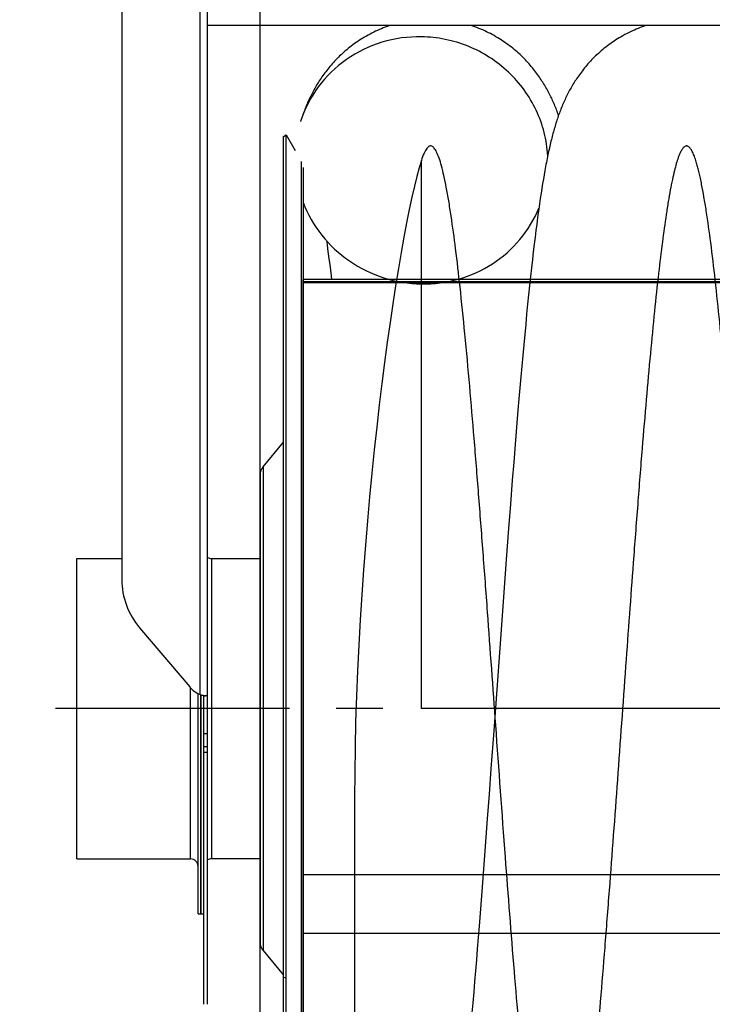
# Model space of a CAD drawing. Extents: x 0 to 594, y 0 to 420.
# Tile 21 of 33: x 229 to 266, y 297 to 349. Entities that reach past the tile are written whole.
import ezdxf

# ---------------------------------------------------------------- set-up
doc = ezdxf.new("R2010")
doc.units = 0
doc.header["$LTSCALE"] = 32.67
doc.linetypes.add('CENTER', pattern=[0.6, 0.375, -0.075, 0.075, -0.075])
for name, color, linetype in [('110528_DXF_CONTINUOUS_LINE', 7, 'CONTINUOUS'), ('110528_DXF_DIMENSION', 7, 'CONTINUOUS'), ('110534_DXF_CONTINUOUS_LINE', 7, 'CONTINUOUS'), ('110653_DXF_CONTINUOUS_LINE', 7, 'CONTINUOUS'), ('110803_DXF_CONTINUOUS_LINE', 7, 'CONTINUOUS'), ('112850_DXF_CONTINUOUS_LINE', 7, 'CONTINUOUS'), ('ASE_125_125-15_DXF_AXIS', 7, 'CONTINUOUS'), ('HOSE_125_125DXF_CONTINUOUS', 7, 'CONTINUOUS')]:
    doc.layers.add(name, color=color, linetype=linetype)

msp = doc.modelspace()

# ---------------------------------------------------------------- linework, layer by layer
at = {"layer": '110528_DXF_CONTINUOUS_LINE', "color": 7, "linetype": 'CONTINUOUS'}
for p, q in [((243.26001, 342.53124), (243.38992, 342.60624)), ((243.38992, 282.45624), (243.38992, 342.60624)), ((243.38992, 342.60624), (243.85721, 341.79688)), ((244.27604, 340.89708), (244.27604, 284.1654))]:
    msp.add_line(p, q, dxfattribs=at)
at = {"layer": '110528_DXF_CONTINUOUS_LINE', "color": 3, "linetype": 'CONTINUOUS'}
for p, q in [((243.26001, 282.53124), (243.26001, 342.53124)), ((242.18036, 325.21247), (243.26001, 326.49915)), ((242.02829, 324.79466), (242.02829, 300.26782)), ((242.18036, 299.85001), (243.26001, 298.56333))]:
    msp.add_line(p, q, dxfattribs=at)
at = {"layer": '110528_DXF_CONTINUOUS_LINE', "color": 9, "linetype": 'CONTINUOUS'}
for p, q in [((244.18896, 283.84022), (244.18896, 341.22227)), ((242.18036, 325.21247), (242.18036, 299.85001)), ((243.26001, 298.44709), (243.38992, 298.41188))]:
    msp.add_line(p, q, dxfattribs=at)
at = {"layer": '110528_DXF_CONTINUOUS_LINE', "color": 3, "linetype": 'CONTINUOUS'}
for centre, start, end in [((242.67829, 324.79466), 140, 180), ((242.67829, 300.26782), 180, 220)]:
    msp.add_arc(centre, 0.65, start, end, dxfattribs=at)
at = {"layer": '110528_DXF_DIMENSION', "color": 2, "linetype": 'CONTINUOUS'}
msp.add_line((242.02829, 271.28182), (242.02829, 353.78067), dxfattribs=at)
at = {"layer": '110534_DXF_CONTINUOUS_LINE', "color": 3, "linetype": 'CONTINUOUS'}
for p, q in [((234.77829, 361.08625), (234.77829, 319.30623)), ((239.27829, 313.20811), (239.27829, 361.13124)), ((235.71411, 316.76372), (238.34247, 313.66626)), ((238.34247, 313.66626), (238.34338, 313.66518)), ((239.27829, 297.03125), (239.27829, 313.20811))]:
    msp.add_line(p, q, dxfattribs=at)
at = {"layer": '110534_DXF_CONTINUOUS_LINE', "color": 9, "linetype": 'CONTINUOUS'}
for p, q in [((238.87829, 313.26536), (238.87829, 360.69071)), ((239.27829, 311.21305), (239.07829, 311.21305)), ((239.27829, 310.53124), (239.07829, 310.53124)), ((239.27829, 310.22419), (239.07829, 310.22419))]:
    msp.add_line(p, q, dxfattribs=at)
at = {"layer": '110534_DXF_CONTINUOUS_LINE', "color": 7, "linetype": 'CONTINUOUS'}
for p, q in [((239.07829, 297.03125), (239.07829, 313.20811)), ((239.07829, 313.20811), (239.12231, 313.2081)), ((239.12231, 313.2081), (239.13763, 313.20798)), ((239.13763, 313.20798), (239.15108, 313.20776)), ((239.15108, 313.20776), (239.16252, 313.20749))]:
    msp.add_line(p, q, dxfattribs=at)
msp.add_lwpolyline([(239.16252, 313.20749), (239.17186, 313.2072), (239.1735, 313.20714)], dxfattribs=at)
at = {"layer": '110534_DXF_CONTINUOUS_LINE', "color": 3, "linetype": 'CONTINUOUS'}
for centre, radius, start, end in [((238.70727, 319.30889), 3.92898, 180.038807, 220.375504), ((239.48649, 314.63677), 1.50022, 220.363235, 246.083657), ((239.32463, 314.79317), 1.59167, 253.714554, 255.819231), ((239.35148, 314.89724), 1.69915, 255.801126, 256.490631), ((239.37024, 314.97706), 1.78114, 256.50385, 260.049418), ((239.36443, 314.94442), 1.74799, 260.052033, 260.609183), ((239.35888, 314.91082), 1.71393, 260.608772, 261.160232), ((239.34552, 314.82358), 1.62567, 261.153328, 262.258277), ((239.31615, 314.60337), 1.40352, 262.235203, 263.962717)]:
    msp.add_arc(centre, radius, start, end, dxfattribs=at)
at = {"layer": '110534_DXF_CONTINUOUS_LINE', "color": 7, "linetype": 'CONTINUOUS'}
msp.add_open_spline([(239.07829, 313.20811), (239.07829, 313.2098), (239.06919, 313.21062), (239.05912, 313.21638), (239.03699, 313.22274), (239.02144, 313.22881), (239.01236, 313.23224)], degree=3, knots=[0, 0, 0, 0, 0.07190837, 0.2706216, 0.58538529, 1, 1, 1, 1], dxfattribs=at)
at = {"layer": '110534_DXF_CONTINUOUS_LINE', "color": 3, "linetype": 'CONTINUOUS'}
msp.add_open_spline([(239.27829, 313.20811), (239.27829, 313.2054), (239.26434, 313.20332), (239.24668, 313.20237), (239.21035, 313.20367), (239.184, 313.20601), (239.16853, 313.20764)], degree=3, knots=[0, 0, 0, 0, 0.07345742, 0.26683287, 0.57926332, 1, 1, 1, 1], dxfattribs=at)
at = {"layer": '110653_DXF_CONTINUOUS_LINE', "color": 9, "linetype": 'CONTINUOUS'}
for p, q in [((244.27604, 300.75305), (244.27604, 335.03124)), ((344.07604, 335.03124), (244.27604, 335.03124)), ((244.27604, 334.92517), (344.07604, 334.92517)), ((244.27604, 300.75305), (344.07604, 300.75305))]:
    msp.add_line(p, q, dxfattribs=at)
at = {"layer": '110653_DXF_CONTINUOUS_LINE', "color": 3, "linetype": 'CONTINUOUS'}
for p, q in [((248.80494, 335.03124), (244.27604, 335.03124)), ((256.18154, 335.03124), (252.36028, 335.03124)), ((244.27604, 300.75305), (253.472, 300.75305))]:
    msp.add_line(p, q, dxfattribs=at)
at = {"layer": '110803_DXF_CONTINUOUS_LINE', "color": 7, "linetype": 'CONTINUOUS'}
msp.add_line((371.47829, 348.35102), (239.27829, 348.35102), dxfattribs=at)
at = {"layer": '112850_DXF_CONTINUOUS_LINE', "color": 7, "linetype": 'CONTINUOUS'}
for p, q in [((232.42829, 304.65624), (232.42829, 320.40624)), ((232.42829, 320.40624), (234.77829, 320.40624)), ((239.47829, 320.40624), (242.02829, 320.40624)), ((238.77829, 301.78125), (238.77829, 313.31425)), ((238.92829, 313.25167), (238.92829, 301.78127)), ((238.92829, 301.78127), (238.92829, 313.25167)), ((232.42829, 304.65624), (238.37829, 304.65624)), ((242.02829, 304.65624), (239.47829, 304.65624)), ((238.77829, 301.78124), (238.92829, 301.78124)), ((238.92829, 301.78124), (239.07829, 301.78124))]:
    msp.add_line(p, q, dxfattribs=at)
at = {"layer": '112850_DXF_CONTINUOUS_LINE', "color": 9, "linetype": 'CONTINUOUS'}
for p, q in [((239.47829, 320.40624), (239.47829, 304.65624)), ((238.37829, 304.65624), (238.37829, 313.62567))]:
    msp.add_line(p, q, dxfattribs=at)
at = {"layer": '112850_DXF_CONTINUOUS_LINE', "color": 7, "linetype": 'CONTINUOUS'}
for centre, start, end in [((239.47829, 320.80624), 240, 270), ((238.37829, 304.25624), 0, 90), ((239.47829, 304.25624), 90, 120)]:
    msp.add_arc(centre, 0.4, start, end, dxfattribs=at)
at = {"layer": 'ASE_125_125-15_DXF_AXIS', "color": 7, "linetype": 'CENTER'}
msp.add_line((380.77829, 312.53124), (229.42829, 312.53124), dxfattribs=at)
at = {"layer": 'HOSE_125_125DXF_CONTINUOUS', "color": 9, "linetype": 'CONTINUOUS'}
for p, q in [((250.47604, 312.53124), (250.47604, 341.27399)), ((244.27604, 290.16624), (244.27604, 335.03124)), ((344.07604, 335.03124), (244.27604, 335.03124)), ((244.27604, 334.92517), (344.07604, 334.92517)), ((366.27604, 334.89624), (244.27604, 334.89624)), ((244.27604, 334.86297), (366.27604, 334.86297)), ((353.07604, 312.53124), (250.47604, 312.53124)), ((244.27604, 303.83762), (366.27604, 303.83762)), ((244.27604, 300.75305), (344.07604, 300.75305))]:
    msp.add_line(p, q, dxfattribs=at)
at = {"layer": 'HOSE_125_125DXF_CONTINUOUS', "color": 7, "linetype": 'CONTINUOUS'}
for p, q in [((256.86996, 340.29219), (256.83039, 340.05394)), ((256.90942, 340.52201), (256.86996, 340.29219)), ((256.79062, 339.80667), (256.75058, 339.54962)), ((256.83039, 340.05394), (256.79062, 339.80667)), ((256.7102, 339.28224), (256.66947, 339.00413)), ((256.75058, 339.54962), (256.7102, 339.28224)), ((256.62828, 338.71446), (256.58661, 338.41261)), ((256.66947, 339.00413), (256.62828, 338.71446)), ((256.47981, 337.59918), (256.43569, 337.24661)), ((256.52306, 337.93543), (256.47981, 337.59918)), ((245.50584, 337.06466), (245.53383, 336.8674)), ((256.43569, 337.24661), (256.39061, 336.87644)), ((245.53383, 336.8674), (245.56691, 336.62775)), ((245.56691, 336.62775), (245.60101, 336.3739)), ((256.39061, 336.87644), (256.34444, 336.48697)), ((245.60101, 336.3739), (245.63606, 336.10585)), ((245.63606, 336.10585), (245.67202, 335.8235)), ((256.29704, 336.07652), (256.24846, 335.64461)), ((256.34444, 336.48697), (256.29704, 336.07652)), ((245.67202, 335.8235), (245.70888, 335.52637)), ((245.70888, 335.52637), (245.74674, 335.21338)), ((256.24846, 335.64461), (256.19886, 335.19229)), ((245.74674, 335.21338), (245.76833, 335.03124)), ((256.19886, 335.19229), (256.14852, 334.7215)), ((256.14852, 334.7215), (256.0976, 334.23351)), ((256.0976, 334.23351), (256.04635, 333.73072)), ((256.04635, 333.73072), (255.99495, 333.215)), ((255.99495, 333.215), (255.94351, 332.68752)), ((255.94351, 332.68752), (255.89214, 332.14967)), ((255.89214, 332.14967), (255.84094, 331.60295)), ((255.84094, 331.60295), (255.78998, 331.04843)), ((255.78998, 331.04843), (255.73935, 330.48774)), ((255.73935, 330.48774), (255.68903, 329.92072)), ((255.68903, 329.92072), (255.63895, 329.34743)), ((255.63895, 329.34743), (255.58906, 328.76748)), ((255.58906, 328.76748), (255.53928, 328.18045)), ((255.53928, 328.18045), (255.46476, 327.28659)), ((255.46476, 327.28659), (255.39037, 326.37726)), ((255.39037, 326.37726), (255.31612, 325.45381)), ((255.31612, 325.45381), (255.24205, 324.51763)), ((255.24205, 324.51763), (255.14357, 323.25185)), ((255.14357, 323.25185), (255.04538, 321.9684)), ((255.04538, 321.9684), (254.92303, 320.34326)), ((254.92303, 320.34326), (254.77672, 318.36878)), ((254.77672, 318.36878), (254.58234, 315.70838)), ((254.58234, 315.70838), (254.26764, 311.36401)), ((254.26764, 311.36401), (254.1229, 309.37194)), ((254.1229, 309.37194), (254.02667, 308.05644)), ((254.02667, 308.05644), (253.93069, 306.75437)), ((253.93069, 306.75437), (253.85885, 305.78799)), ((253.85885, 305.78799), (253.78712, 304.8312)), ((253.78712, 304.8312), (253.71548, 303.88486)), ((253.71548, 303.88486), (253.64393, 302.95012)), ((253.64393, 302.95012), (253.5725, 302.02853)), ((253.5725, 302.02853), (253.50125, 301.12156)), ((253.50125, 301.12156), (253.45388, 300.52576)), ((253.45388, 300.52576), (253.40659, 299.93738)), ((253.40659, 299.93738), (253.3594, 299.35667)), ((253.3594, 299.35667), (253.31232, 298.78389)), ((253.31232, 298.78389), (253.26533, 298.21933)), ((253.26533, 298.21933), (253.21843, 297.66322)), ((253.21843, 297.66322), (253.17164, 297.11589)), ((253.17164, 297.11589), (253.12497, 296.57776))]:
    msp.add_line(p, q, dxfattribs=at)
at = {"layer": 'HOSE_125_125DXF_CONTINUOUS', "color": 4, "linetype": 'CONTINUOUS'}
msp.add_line((246.97604, 307.83298), (246.97604, 60.9178), dxfattribs=at)
at = {"layer": 'HOSE_125_125DXF_CONTINUOUS', "color": 7, "linetype": 'CONTINUOUS'}
for points in [[(248.8666, 348.35102), (248.79263, 348.32685), (248.68823, 348.29087), (248.58456, 348.25325), (248.48162, 348.214), (248.37951, 348.17318), (248.27823, 348.1308), (248.17782, 348.08687), (248.07834, 348.04145), (247.97981, 347.99454), (247.88225, 347.94619), (247.78574, 347.89644), (247.6903, 347.84531), (247.59595, 347.79284), (247.50277, 347.7391), (247.41079, 347.68412), (247.32, 347.62794), (247.23052, 347.57062), (247.14234, 347.51221), (247.05546, 347.45275), (246.96997, 347.39231), (246.88588, 347.33095), (246.80319, 347.26868), (246.72197, 347.20562), (246.64221, 347.14179), (246.56392, 347.07724), (246.48717, 347.01207), (246.41195, 346.94633), (246.33824, 346.88004), (246.26613, 346.81334), (246.19562, 346.74627), (246.12667, 346.67887), (246.05928, 346.61119), (245.99347, 346.54329), (245.92919, 346.4752), (245.86637, 346.40688), (245.80498, 346.33836), (245.745, 346.26968), (245.68637, 346.20081), (245.62903, 346.13174), (245.573, 346.06252), (245.51833, 345.99328), (245.46498, 345.92401), (245.41293, 345.85475), (245.3623, 345.78572), (245.31308, 345.71697), (245.26522, 345.6485), (245.21875, 345.58044), (245.17372, 345.51291), (245.13003, 345.44586), (245.08751, 345.3791), (245.04617, 345.31269), (245.00596, 345.24662), (244.96667, 345.18062), (244.9283, 345.1147), (244.89083, 345.04887), (244.85407, 344.98284), (244.818, 344.91661), (244.78262, 344.85017), (244.74779, 344.78329), (244.71346, 344.71588), (244.67966, 344.648), (244.64641, 344.57968), (244.61366, 344.51087), (244.58144, 344.44159), (244.5498, 344.37199), (244.51874, 344.30208), (244.48823, 344.23181), (244.45833, 344.16133), (244.42901, 344.09064), (244.40025, 344.0197), (244.37209, 343.94861), (244.3445, 343.87736), (244.31746, 343.80594), (244.29097, 343.73437), (244.26502, 343.66266), (244.23958, 343.59077), (244.21464, 343.51873), (244.19019, 343.44654), (244.16621, 343.37415), (244.14502, 343.30884)], [(257.66662, 343.63386), (257.64219, 343.70203), (257.61591, 343.77374), (257.58918, 343.84507), (257.56197, 343.91603), (257.53428, 343.98665), (257.50606, 344.05701), (257.4773, 344.12712), (257.44797, 344.19699), (257.41805, 344.2667), (257.3875, 344.33625), (257.35631, 344.40567), (257.32446, 344.47496), (257.29193, 344.54413), (257.25869, 344.6132), (257.22474, 344.68217), (257.19004, 344.75106), (257.15458, 344.81986), (257.11835, 344.88855), (257.08135, 344.9571), (257.04356, 345.02555), (257.00493, 345.0939), (256.96549, 345.16212), (256.92518, 345.23024), (256.88393, 345.29836), (256.84172, 345.36647), (256.79852, 345.43457), (256.75422, 345.5028), (256.7088, 345.57114), (256.66223, 345.63957), (256.61437, 345.70825), (256.56516, 345.77718), (256.5146, 345.84632), (256.4626, 345.91572), (256.40908, 345.9854), (256.35406, 346.05529), (256.29753, 346.12529), (256.23947, 346.19539), (256.17985, 346.26554), (256.11871, 346.33564), (256.05602, 346.40565), (255.99176, 346.47555), (255.92598, 346.54521), (255.85866, 346.61459), (255.78977, 346.68367), (255.71935, 346.75236), (255.6474, 346.82061), (255.57388, 346.88839), (255.4988, 346.95566), (255.42213, 347.02239), (255.34386, 347.08852), (255.26404, 347.15398), (255.18264, 347.21874), (255.09966, 347.28275), (255.0152, 347.34588), (254.92927, 347.40811), (254.84185, 347.46938), (254.75305, 347.5296), (254.66289, 347.58871), (254.57136, 347.6467), (254.47855, 347.70347), (254.38447, 347.759), (254.28914, 347.81324), (254.19265, 347.86612), (254.09501, 347.9176), (253.99625, 347.96767), (253.89644, 348.01626), (253.79561, 348.06334), (253.69377, 348.10889), (253.591, 348.15286), (253.48734, 348.19522), (253.38279, 348.23596), (253.27745, 348.27503), (253.17134, 348.3124), (253.06447, 348.34808), (253.05516, 348.35102)], [(262.27845, 348.35102), (262.26783, 348.34767), (262.16081, 348.31193), (262.05454, 348.27447), (261.94903, 348.23532), (261.84432, 348.1945), (261.74047, 348.15203), (261.63753, 348.10796), (261.5355, 348.06229), (261.43446, 348.01507), (261.33443, 347.96633), (261.23544, 347.9161), (261.13758, 347.86444), (261.04085, 347.81137), (260.94527, 347.75693), (260.85096, 347.7012), (260.75791, 347.64421), (260.66615, 347.58599), (260.57576, 347.52663), (260.48675, 347.46618), (260.39913, 347.40467), (260.31299, 347.34219), (260.22834, 347.2788), (260.14517, 347.21452), (260.06356, 347.14948), (259.98353, 347.08371), (259.90504, 347.01725), (259.82818, 346.95021), (259.75294, 346.88264), (259.6793, 346.81458), (259.6073, 346.74612), (259.53695, 346.67734), (259.46822, 346.60825), (259.40105, 346.53886), (259.33545, 346.46923), (259.27137, 346.39938), (259.20875, 346.32927), (259.14751, 346.2589), (259.08769, 346.18833), (259.02929, 346.11764), (258.97226, 346.04682), (258.91662, 345.97593), (258.86247, 345.90518), (258.8098, 345.83461), (258.75855, 345.76424), (258.70878, 345.69417), (258.66046, 345.62449), (258.61354, 345.55517), (258.56797, 345.48623), (258.52374, 345.41773), (258.4808, 345.34964), (258.43905, 345.28187), (258.39849, 345.21452), (258.35905, 345.14753), (258.32049, 345.08053), (258.28279, 345.01351), (258.24592, 344.94649), (258.2097, 344.87913), (258.17406, 344.81135), (258.13904, 344.74321), (258.10459, 344.67463), (258.07066, 344.60554), (258.03728, 344.53596), (258.00446, 344.46596), (257.97217, 344.39547), (257.94041, 344.32451), (257.90923, 344.25322), (257.87862, 344.18156), (257.84856, 344.10953), (257.81911, 344.03729), (257.79026, 343.96485), (257.76197, 343.89216), (257.73429, 343.81935), (257.70719, 343.74645), (257.68066, 343.67339), (257.65466, 343.60016), (257.62918, 343.52676), (257.60419, 343.45315), (257.57965, 343.3792), (257.55553, 343.30489), (257.53181, 343.2302), (257.50845, 343.155), (257.48543, 343.07927), (257.46273, 343.00296), (257.44031, 342.92596), (257.41815, 342.84821), (257.39624, 342.76969), (257.37454, 342.69027), (257.35304, 342.60988), (257.33171, 342.5285), (257.31056, 342.44609), (257.28956, 342.36256), (257.26871, 342.27792), (257.24802, 342.19219), (257.22748, 342.10539), (257.20708, 342.01743), (257.1868, 341.92824), (257.16664, 341.8378), (257.14657, 341.74607), (257.12658, 341.65293), (257.10666, 341.55834), (257.08681, 341.46228), (257.06701, 341.36467), (257.04725, 341.26548), (257.02753, 341.16467), (257.00784, 341.06213), (256.98816, 340.95786), (256.96848, 340.85178), (256.94881, 340.74381), (256.90942, 340.52201)], [(256.58661, 338.41261), (256.56558, 338.25694), (256.52306, 337.93543)]]:
    msp.add_lwpolyline(points, dxfattribs=at)
for points, knots in [([(250.47604, 347.75328), (249.78022, 347.76462), (248.381, 347.57127), (246.48826, 346.65232), (244.98921, 345.19658), (244.35326, 343.95673), (244.14502, 343.30884)], [0, 0, 0, 0, 0.25298641, 0.50386682, 0.75260334, 1, 1, 1, 1]), ([(257.09885, 341.51918), (257.076, 341.92849), (256.95006, 342.74681), (256.52965, 343.91683), (255.89258, 344.99222), (255.06189, 345.93403), (254.06745, 346.70893), (252.94467, 347.28938), (251.73415, 347.65478), (250.89499, 347.74646), (250.47604, 347.75328)], [0, 0, 0, 0, 0.12317982, 0.24695854, 0.37140484, 0.49649224, 0.62210433, 0.74805202, 0.87410018, 1, 1, 1, 1]), ([(244.276, 339.07326), (244.51323, 338.45958), (245.1826, 337.29322), (246.65684, 335.91878), (248.4727, 335.02592), (249.80987, 334.80554), (250.47604, 334.79469)], [0, 0, 0, 0, 0.24794149, 0.49784195, 0.74892271, 1, 1, 1, 1]), ([(250.47604, 334.79469), (251.13019, 334.78403), (252.44472, 334.95339), (254.24554, 335.76484), (255.71758, 337.06167), (256.39341, 338.18121), (256.63676, 338.77327)], [0, 0, 0, 0, 0.2528546, 0.50375686, 0.7526022, 1, 1, 1, 1])]:
    msp.add_open_spline(points, degree=3, knots=knots, dxfattribs=at)
at = {"layer": 'HOSE_125_125DXF_CONTINUOUS', "color": 9, "linetype": 'CONTINUOUS'}
msp.add_open_spline([(353.07604, 290.26389), (353.02974, 289.84422), (352.93782, 289.0407), (352.79082, 287.86458), (352.64034, 286.78115), (352.48559, 285.80258), (352.35175, 285.07689), (352.24286, 284.57004), (352.16325, 284.23768), (352.08175, 283.93806), (351.99789, 283.67384), (351.91425, 283.45478), (351.83246, 283.28383), (351.7523, 283.1587), (351.67444, 283.07526), (351.60273, 283.03613), (351.54706, 283.02953), (351.48854, 283.0379), (351.41133, 283.08444), (351.3276, 283.18253), (351.24412, 283.32402), (351.16076, 283.51034), (351.07706, 283.7418), (350.99314, 284.01838), (350.90901, 284.33976), (350.7843, 284.88157), (350.62892, 285.69777), (350.45903, 286.7681), (350.29665, 287.94255), (350.13625, 289.23689), (349.97157, 290.70354), (349.80296, 292.34095), (349.63423, 294.10578), (349.39256, 296.79862), (349.09869, 300.37182), (348.74587, 304.98133), (348.39251, 309.80651), (348.02044, 314.9671), (347.66551, 319.82321), (347.37003, 323.69052), (347.15031, 326.42664), (346.98137, 328.44338), (346.81249, 330.3597), (346.63952, 332.20827), (346.46222, 333.96963), (346.28397, 335.58803), (346.11033, 337.0086), (345.96399, 338.07444), (345.84278, 338.8627), (345.7513, 339.40917), (345.6599, 339.9059), (345.56862, 340.35198), (345.47746, 340.74657), (345.38649, 341.08906), (345.2958, 341.37892), (345.20366, 341.62059), (345.10996, 341.81093), (345.02296, 341.93415), (344.95055, 341.99647), (344.8996, 342.02362), (344.84747, 342.03402), (344.79804, 342.02704), (344.75251, 342.00667), (344.69139, 341.96225), (344.61697, 341.87331), (344.53377, 341.72952), (344.44725, 341.53376), (344.3585, 341.28293), (344.26769, 340.97448), (344.17664, 340.61361), (344.0479, 340.03069), (343.89073, 339.17505), (343.70348, 337.96019), (343.51117, 336.50612), (343.32006, 334.86452), (343.13336, 333.08844), (342.94511, 331.14297), (342.75186, 328.99423), (342.48147, 325.79461), (342.13707, 321.39068), (341.76449, 316.32848), (341.40834, 311.39713), (341.08199, 306.90137), (340.73871, 302.31488), (340.44546, 298.62007), (340.20482, 295.80439), (340.03174, 293.8868), (339.8543, 292.04743), (339.67192, 290.30611), (339.48978, 288.72934), (339.30409, 287.29777), (339.11452, 286.03321), (338.9481, 285.10909), (338.81719, 284.50815), (338.73299, 284.16561), (338.64898, 283.86766), (338.56343, 283.60949), (338.47613, 283.39365), (338.38623, 283.22323), (338.30583, 283.11682), (338.23935, 283.06271), (338.19242, 283.03873), (338.14463, 283.02901), (338.07803, 283.03622), (338.01425, 283.07576), (337.95721, 283.13387), (337.89158, 283.21998), (337.80871, 283.3703), (337.71295, 283.60187), (337.61503, 283.89953), (337.5167, 284.2589), (337.42113, 284.66655), (337.32776, 285.11863), (337.23638, 285.61129), (337.1449, 286.15378), (337.01199, 287.01262), (336.84457, 288.24292), (336.64766, 289.89463), (336.45042, 291.74298), (336.24666, 293.83532), (336.03751, 296.16173), (335.83968, 298.51369), (335.65644, 300.79786), (335.41824, 303.87083), (335.11714, 307.92726), (334.74492, 313.07695), (334.37317, 318.20795), (334.05185, 322.4891), (333.79419, 325.74778), (333.59621, 328.13811), (333.39835, 330.39281), (333.1959, 332.54312), (332.98858, 334.55936), (332.78417, 336.33737), (332.61524, 337.62866), (332.48873, 338.49299), (332.395, 339.08432), (332.29891, 339.63752), (332.20005, 340.14856), (332.10136, 340.5997), (332.00291, 340.99001), (331.90476, 341.3187), (331.80704, 341.58558), (331.70986, 341.79038), (331.62219, 341.92134), (331.5474, 341.99079), (331.49215, 342.02248), (331.43526, 342.03445), (331.37821, 342.02528), (331.32276, 341.99614), (331.26857, 341.94855), (331.21488, 341.88279), (331.14158, 341.76754), (331.05475, 341.58336), (330.95701, 341.3161), (330.85887, 340.9868), (330.75704, 340.58268), (330.65247, 340.10067), (330.50151, 339.3069), (330.31723, 338.14551), (330.10505, 336.55781), (329.88506, 334.66468), (329.65912, 332.47354), (329.45601, 330.29955), (329.2768, 328.25131), (329.11616, 326.32869), (328.95123, 324.27312), (328.72297, 321.32893), (328.43087, 317.40306), (328.08688, 312.64867), (327.73359, 307.76609), (327.38133, 303.02258), (327.06931, 299.05455), (326.81019, 295.99396), (326.62115, 293.89674), (326.44163, 292.04201), (326.26901, 290.38934), (326.0922, 288.84616), (325.91051, 287.43147), (325.72928, 286.20249), (325.5702, 285.28812), (325.4372, 284.6462), (325.33862, 284.23012), (325.24032, 283.87527), (325.14429, 283.58766), (325.0507, 283.36437), (324.96086, 283.20186), (324.88013, 283.10218), (324.81344, 283.05397), (324.76507, 283.03373), (324.71418, 283.02881), (324.66218, 283.04148), (324.61139, 283.07073), (324.53909, 283.136), (324.45222, 283.26261), (324.35505, 283.46397), (324.25739, 283.72748), (324.15928, 284.05277), (324.06082, 284.43966), (323.95885, 284.90235), (323.85416, 285.44353), (323.74703, 286.06536), (323.63977, 286.75461), (323.50889, 287.67507), (323.35813, 288.85476), (323.18441, 290.3654), (323.00607, 292.0701), (322.82344, 293.96495), (322.64069, 295.9973), (322.45235, 298.21654), (322.25902, 300.61133), (322.00188, 303.9296), (321.68119, 308.25676), (321.29944, 313.54647), (320.89794, 319.07438), (320.56062, 323.52904), (320.28912, 326.88682), (320.10161, 329.09753), (319.90936, 331.23217), (319.7118, 333.26592), (319.5145, 335.11953), (319.31321, 336.81391), (319.13603, 338.11554), (318.9864, 339.06757), (318.8816, 339.66879), (318.77953, 340.19107), (318.68085, 340.63682), (318.5824, 341.02165), (318.48236, 341.35148), (318.38038, 341.6222), (318.2874, 341.80815), (318.20968, 341.91715), (318.14377, 341.98734), (318.06688, 342.03302), (317.98766, 342.03132), (317.93157, 342.00936), (317.87702, 341.96853), (317.82322, 341.90953), (317.76965, 341.83231), (317.69294, 341.69518), (317.59599, 341.46544), (317.48373, 341.1204), (317.3688, 340.68436), (317.25337, 340.16456), (317.15006, 339.62701), (317.05648, 339.08621), (316.97196, 338.55605), (316.88739, 337.98481), (316.76564, 337.1047), (316.61155, 335.87093), (316.42929, 334.24274), (316.24684, 332.45379), (316.05856, 330.45781), (315.8653, 328.2628), (315.67274, 325.94468), (315.48501, 323.58023), (315.22728, 320.21954), (314.90207, 315.79713), (314.56982, 311.1864), (314.29415, 307.40124), (314.08977, 304.64402), (313.89572, 302.09458), (313.70796, 299.70639), (313.51536, 297.35911), (313.31749, 295.0777), (313.11976, 292.94797), (312.91764, 290.94203), (312.71077, 289.08901), (312.52957, 287.66257), (312.38568, 286.66468), (312.28659, 286.03343), (312.18761, 285.45974), (312.08648, 284.93304), (311.98298, 284.45801), (311.87654, 284.03921), (311.7705, 283.69266), (311.67777, 283.45085), (311.60145, 283.29585), (311.54792, 283.20567), (311.49432, 283.1338), (311.44036, 283.08014), (311.38544, 283.04472), (311.32883, 283.02863), (311.2716, 283.03361), (311.21388, 283.0599), (311.15613, 283.10796), (311.09803, 283.17819), (311.04011, 283.26978), (310.95697, 283.43231), (310.85644, 283.69198), (310.75232, 284.03492), (310.65493, 284.41633), (310.56374, 284.82477), (310.47242, 285.28446), (310.37808, 285.81082), (310.28124, 286.4058), (310.14378, 287.32856), (309.97427, 288.61685), (309.77731, 290.31661), (309.57368, 292.26953), (309.36462, 294.46776), (309.08294, 297.66826), (308.73276, 302.02774), (308.32022, 307.55344), (307.96212, 312.51565), (307.66432, 316.62259), (307.4431, 319.62753), (307.23303, 322.40876), (307.02978, 325.01248), (306.82133, 327.56601), (306.6072, 330.03823), (306.39328, 332.33193), (306.17475, 334.47222), (305.98324, 336.14609), (305.82222, 337.39639), (305.7086, 338.20644), (305.59793, 338.9251), (305.49077, 339.55433), (305.38379, 340.11473), (305.2747, 340.61554), (305.16337, 341.05148), (305.04886, 341.41709), (304.94831, 341.66673), (304.86498, 341.82095), (304.80704, 341.90644), (304.74877, 341.97056), (304.68943, 342.0134), (304.62783, 342.03377), (304.56521, 342.02911), (304.50451, 342.00026), (304.4457, 341.94972), (304.38759, 341.87797), (304.32871, 341.78325), (304.26911, 341.66462), (304.18317, 341.46024), (304.07432, 341.13116), (303.94765, 340.64907), (303.8076, 340.00397), (303.65971, 339.19222), (303.49971, 338.16992), (303.3354, 336.9688), (303.16719, 335.58802), (302.99876, 334.06178), (302.8249, 332.34814), (302.64641, 330.45132), (302.40671, 327.73169), (302.10754, 324.05694), (301.75418, 319.40264), (301.38186, 314.29558), (301.01907, 309.26196), (300.65554, 304.32129), (300.35863, 300.46748), (300.10987, 297.43683), (299.92243, 295.2669), (299.73026, 293.17979), (299.53716, 291.24411), (299.34909, 289.52737), (299.16301, 288.00012), (298.99944, 286.82141), (298.86161, 285.95343), (298.76264, 285.38752), (298.66378, 284.88059), (298.5651, 284.43368), (298.46665, 284.04766), (298.3666, 283.71661), (298.2646, 283.44464), (298.17163, 283.25762), (298.09394, 283.14772), (298.02807, 283.07675), (297.95482, 283.03232), (297.88467, 283.03015), (297.84092, 283.04128), (297.79779, 283.06436), (297.73684, 283.11397), (297.66266, 283.20891), (297.57629, 283.36548), (297.48771, 283.57627), (297.39714, 283.84362), (297.30627, 284.16376), (297.21518, 284.53623), (297.12395, 284.96048), (296.99602, 285.62631), (296.8327, 286.62092), (296.64052, 287.99916), (296.44968, 289.56932), (296.26312, 291.28074), (296.0749, 293.16726), (295.88169, 295.2616), (295.68377, 297.55475), (295.48576, 299.97806), (295.20569, 303.55848), (294.87513, 308.01754), (294.48282, 313.44904), (294.16411, 317.84239), (293.89756, 321.40746), (293.69426, 324.04825), (293.48572, 326.64904), (293.27649, 329.12019), (293.07265, 331.37312), (292.87036, 333.44381), (292.66332, 335.36976), (292.45058, 337.12166), (292.26662, 338.42686), (292.11671, 339.34072), (292.00722, 339.93884), (291.89521, 340.47628), (291.78004, 340.94759), (291.66541, 341.33436), (291.55871, 341.61831), (291.461, 341.81168), (291.38721, 341.9184), (291.32654, 341.97807), (291.28375, 342.00831), (291.24038, 342.0269), (291.19523, 342.03347), (291.14855, 342.02631), (291.10149, 342.00457), (291.05518, 341.96925), (290.98923, 341.89922), (290.90941, 341.77426), (290.81934, 341.58188), (290.72894, 341.33642), (290.63819, 341.03819), (290.54718, 340.68739), (290.45299, 340.27128), (290.35629, 339.78747), (290.21774, 339.01218), (290.05402, 337.94147), (289.86835, 336.53565), (289.6804, 334.93217), (289.48741, 333.10371), (289.28978, 331.05574), (289.092, 328.8468), (288.8881, 326.42554), (288.67881, 323.80735), (288.41135, 320.31975), (288.08587, 315.89769), (287.70417, 310.60206), (287.36955, 306.01415), (287.09182, 302.34451), (286.88253, 299.67932), (286.67862, 297.20258), (286.47583, 294.87413), (286.26802, 292.65258), (286.05449, 290.56844), (285.84147, 288.70813), (285.62466, 287.05677), (285.43264, 285.82457), (285.26862, 284.95809), (285.1597, 284.45898), (285.0586, 284.06248), (284.9678, 283.75812), (284.87735, 283.50647), (284.78557, 283.30435), (284.70267, 283.16977), (284.6308, 283.09269), (284.58053, 283.05507), (284.52917, 283.03344), (284.47681, 283.02902), (284.42483, 283.04228), (284.37408, 283.07214), (284.32416, 283.11773), (284.25268, 283.20611), (284.16651, 283.35975), (284.06903, 283.59323), (283.96759, 283.89954), (283.86339, 284.28215), (283.75674, 284.74399), (283.64982, 285.27648), (283.5459, 285.86051), (283.44449, 286.49127), (283.30709, 287.42388), (283.13103, 288.7745), (282.92245, 290.59959), (282.70886, 292.68715), (282.49499, 294.97701), (282.27431, 297.52109), (282.04781, 300.30064), (281.75783, 304.03931), (281.40555, 308.80883), (280.99321, 314.53288), (280.55997, 320.46717), (280.12765, 326.06623), (279.74703, 330.49848), (279.43933, 333.64018), (279.20883, 335.74748), (278.97901, 337.57722), (278.77841, 338.92522), (278.61207, 339.85519), (278.48932, 340.45207), (278.38078, 340.89873), (278.28875, 341.21566), (278.21839, 341.42881), (278.14262, 341.62394), (278.05929, 341.79404), (277.98564, 341.90541), (277.92508, 341.96901), (277.88143, 342.00279), (277.83587, 342.02499), (277.78803, 342.03357), (277.74012, 342.02725), (277.69299, 342.00652), (277.64663, 341.97217), (277.58063, 341.90349), (277.50076, 341.78006), (277.41075, 341.58948), (277.32034, 341.34587), (277.22959, 341.04949), (277.13552, 340.68872), (277.03892, 340.26093), (276.89971, 339.56049), (276.7359, 338.5773), (276.55063, 337.27031), (276.36282, 335.75969), (276.16993, 334.01986), (275.97243, 332.05516), (275.77473, 329.92081), (275.57085, 327.56621), (275.36158, 325.00555), (275.0937, 321.57078), (274.76768, 317.18567), (274.38589, 311.9), (274.05184, 307.29264), (273.77463, 303.58303), (273.56533, 300.87023), (273.36142, 298.33603), (273.15851, 295.93917), (272.95053, 293.63723), (272.73685, 291.46096), (272.5235, 289.49949), (272.33757, 287.98874), (272.18311, 286.88209), (272.06699, 286.12626), (271.95106, 285.44935), (271.84209, 284.88788), (271.74103, 284.4328), (271.64999, 284.07407), (271.55921, 283.76785), (271.46693, 283.50936), (271.37301, 283.3019), (271.2865, 283.16384), (271.21458, 283.08869), (271.16423, 283.05243), (271.11276, 283.03225), (271.06035, 283.02942), (271.00848, 283.04429), (270.95784, 283.07562), (270.90797, 283.12262), (270.85841, 283.18518), (270.80894, 283.26337), (270.7386, 283.39699), (270.64926, 283.61412), (270.54536, 283.93443), (270.43904, 284.33305), (270.33234, 284.80323), (270.22863, 285.32762), (270.12735, 285.9015), (269.98947, 286.76287), (269.81308, 288.02572), (269.6047, 289.74903), (269.39131, 291.74049), (269.17757, 293.94388), (268.95693, 296.41039), (268.73046, 299.12277), (268.51056, 301.90594), (268.30158, 304.65381), (268.02414, 308.39685), (267.67465, 313.2377), (267.31337, 318.21833), (267.01294, 322.21537), (266.7864, 325.11776), (266.56568, 327.80796), (266.3463, 330.32475), (266.12158, 332.70866), (265.89081, 334.92196), (265.66059, 336.86751), (265.46017, 338.31853), (265.2945, 339.33607), (265.18949, 339.90652), (265.1026, 340.32671), (265.03704, 340.61749), (264.97154, 340.8816), (264.89899, 341.14449), (264.81883, 341.39731), (264.72848, 341.63063), (264.63852, 341.811), (264.55755, 341.92714), (264.48891, 341.99007), (264.43816, 342.02001), (264.3862, 342.0334), (264.33384, 342.02913), (264.28246, 342.00765), (264.23219, 341.97015), (264.18246, 341.91706), (264.11129, 341.81812), (264.0253, 341.65182), (263.92772, 341.40329), (263.82969, 341.09264), (263.72792, 340.70755), (263.62341, 340.2448), (263.51648, 339.70197), (263.40935, 339.08995), (263.26641, 338.18375), (263.0945, 336.93437), (262.89117, 335.24407), (262.68242, 333.29203), (262.46861, 331.08571), (262.25458, 328.69021), (262.03387, 326.05284), (261.80735, 323.1942), (261.58713, 320.29605), (261.37791, 317.46762), (261.10199, 313.67835), (260.75437, 308.85169), (260.39164, 303.93764), (260.08978, 300.05951), (259.86328, 297.29315), (259.64261, 294.76441), (259.42364, 292.43733), (259.19954, 290.27386), (258.96952, 288.31056), (258.74034, 286.63674), (258.5396, 285.42662), (258.38851, 284.69246), (258.30444, 284.33468), (258.2425, 284.09428), (258.17901, 283.87263), (258.11365, 283.67134), (258.04841, 283.49726), (257.97506, 283.33252), (257.9039, 283.20584), (257.83241, 283.11762), (257.78248, 283.07211), (257.73174, 283.04227), (257.67977, 283.02899), (257.6274, 283.03339), (257.5743, 283.05578), (257.52092, 283.09683), (257.46716, 283.15694), (257.4136, 283.23528), (257.33694, 283.37391), (257.24406, 283.59574), (257.13817, 283.91865), (257.03191, 284.31414), (256.92523, 284.78126), (256.8183, 285.31901), (256.70771, 285.9458), (256.59419, 286.66406), (256.43238, 287.79464), (256.24063, 289.33173), (256.02253, 291.32193), (255.80209, 293.55278), (255.57575, 296.05528), (255.25819, 299.83234), (254.85588, 305.05477), (254.39979, 311.33443), (254.01521, 316.66354), (253.71551, 320.70636), (253.48339, 323.74097), (253.25139, 326.64145), (253.01393, 329.44021), (252.77075, 332.09034), (252.52637, 334.4932), (252.28834, 336.55308), (252.08664, 338.05685), (251.91816, 339.1284), (251.79279, 339.8337), (251.6678, 340.44331), (251.54343, 340.9553), (251.4196, 341.36789), (251.3107, 341.6474), (251.22006, 341.81772), (251.15737, 341.91017), (251.09422, 341.97777), (251.0287, 342.02112), (250.95852, 342.03652), (250.88745, 342.01892), (250.82012, 341.97193), (250.75213, 341.89559), (250.68301, 341.78721), (250.58049, 341.57998), (250.51736, 341.40255), (250.47604, 341.27399)], degree=3, knots=[0, 0, 0, 0, 0.0014014, 0.00268435, 0.00393396, 0.0050318, 0.00597251, 0.00638275, 0.00675238, 0.00710672, 0.00741316, 0.00767209, 0.00788447, 0.00804107, 0.00816364, 0.00826031, 0.00830391, 0.00834764, 0.00845432, 0.00859303, 0.00877285, 0.00899778, 0.00926969, 0.00958929, 0.00995679, 0.01037213, 0.01143442, 0.01271364, 0.01396888, 0.01536946, 0.0170425, 0.01886735, 0.02083292, 0.02292687, 0.02784112, 0.03273275, 0.03827114, 0.04389936, 0.04990589, 0.05443215, 0.05677284, 0.05901665, 0.06114942, 0.06315796, 0.06517905, 0.06702508, 0.06856201, 0.0699291, 0.07059571, 0.07120901, 0.07176807, 0.07227203, 0.07272015, 0.07311212, 0.07344791, 0.07372787, 0.07396956, 0.07415138, 0.07422304, 0.07428488, 0.07434093, 0.07439649, 0.07444762, 0.0745051, 0.07464588, 0.07482809, 0.07505557, 0.07535512, 0.07571068, 0.07612243, 0.07659021, 0.07769184, 0.07900916, 0.08066982, 0.08255978, 0.08449451, 0.08659724, 0.08904717, 0.09165519, 0.097255, 0.10370889, 0.10850271, 0.11366541, 0.11867016, 0.12376842, 0.12596741, 0.1280498, 0.13015898, 0.13210081, 0.133861, 0.13542717, 0.13689194, 0.13810485, 0.13854284, 0.13893311, 0.1392755, 0.13957002, 0.13983557, 0.14004716, 0.1402087, 0.14027348, 0.14033015, 0.14038194, 0.14043305, 0.14054904, 0.14062073, 0.14070372, 0.14090724, 0.14118832, 0.14153454, 0.14194661, 0.14242459, 0.14292403, 0.14347866, 0.14408761, 0.14474998, 0.14636311, 0.14820843, 0.15027089, 0.15253274, 0.15518593, 0.15802362, 0.16036675, 0.16279175, 0.16825378, 0.17386757, 0.17992884, 0.18532884, 0.18811719, 0.19077856, 0.1932898, 0.19562954, 0.19794721, 0.20001715, 0.20156967, 0.20226942, 0.20291652, 0.20355681, 0.20413295, 0.20464406, 0.20508943, 0.20546867, 0.20578225, 0.20603161, 0.20622036, 0.20630045, 0.20636844, 0.20642926, 0.2064896, 0.20655628, 0.20663449, 0.20672747, 0.20683718, 0.2070871, 0.20740132, 0.20778116, 0.20822701, 0.20878433, 0.20941795, 0.21090866, 0.21268658, 0.21473432, 0.21723422, 0.21999769, 0.2219814, 0.22405853, 0.22640134, 0.22882601, 0.23386, 0.2394678, 0.24464769, 0.25010826, 0.25525547, 0.25785865, 0.26030306, 0.26224459, 0.26404346, 0.26581826, 0.26740001, 0.26877735, 0.26994125, 0.27047987, 0.270953, 0.27136025, 0.27170162, 0.27195887, 0.27216254, 0.27231707, 0.27237911, 0.2724339, 0.27248921, 0.27254573, 0.27260866, 0.27268182, 0.27286735, 0.27311315, 0.27342321, 0.27379889, 0.27424052, 0.27474794, 0.27537128, 0.27606989, 0.27684217, 0.27768645, 0.27915568, 0.2807894, 0.28273341, 0.28484458, 0.28710776, 0.28950622, 0.29223696, 0.29508223, 0.30055298, 0.30663872, 0.31268512, 0.31894915, 0.32146654, 0.3238664, 0.32631309, 0.32858031, 0.33064839, 0.33250007, 0.33424359, 0.3350081, 0.33569867, 0.33626907, 0.33677429, 0.33721377, 0.33758724, 0.33791768, 0.33817323, 0.33827466, 0.33836021, 0.33849386, 0.33855354, 0.33861714, 0.3386906, 0.33877782, 0.33888112, 0.33900189, 0.33929877, 0.33970675, 0.34020555, 0.34079484, 0.34147379, 0.34202221, 0.34261645, 0.34325563, 0.34393886, 0.34556543, 0.34738229, 0.34937667, 0.3515339, 0.35403658, 0.35669035, 0.35925451, 0.36190917, 0.36787766, 0.37397266, 0.37725245, 0.38047436, 0.38314934, 0.38573885, 0.3884255, 0.39096642, 0.39333953, 0.3955247, 0.39765802, 0.399528, 0.40029696, 0.40100432, 0.4016488, 0.40222916, 0.4027843, 0.40326229, 0.40366295, 0.40398674, 0.40412042, 0.40423597, 0.40433437, 0.40441724, 0.40448732, 0.40454908, 0.40460894, 0.40467391, 0.40475651, 0.40485616, 0.40497536, 0.40511552, 0.40546151, 0.40589762, 0.40630465, 0.40676779, 0.4072865, 0.40786012, 0.40854261, 0.40928721, 0.41095663, 0.41285515, 0.41496656, 0.41747362, 0.42018421, 0.42563042, 0.43198976, 0.43857574, 0.44214346, 0.44565699, 0.44857649, 0.45140102, 0.45432535, 0.45708015, 0.45963731, 0.46197141, 0.46422089, 0.46522907, 0.46615553, 0.46693579, 0.46764242, 0.46827401, 0.46882924, 0.46934344, 0.4697668, 0.47010037, 0.47023451, 0.47034796, 0.47044236, 0.47052075, 0.4705884, 0.47065318, 0.47072396, 0.47080768, 0.47090864, 0.47102931, 0.47117722, 0.47134883, 0.47176479, 0.47232625, 0.47300271, 0.47395529, 0.4750645, 0.47643693, 0.47797889, 0.47968124, 0.4815334, 0.48369582, 0.48600477, 0.49059517, 0.49593304, 0.5014974, 0.50759111, 0.51268362, 0.51794044, 0.52042025, 0.52277652, 0.52516954, 0.52737689, 0.52923308, 0.53090159, 0.5324834, 0.53318251, 0.53381851, 0.53439015, 0.53489664, 0.5353374, 0.53571214, 0.53604392, 0.53630076, 0.53640278, 0.53648886, 0.5366232, 0.53667015, 0.53671846, 0.53677134, 0.53683125, 0.53697815, 0.53716733, 0.53742387, 0.53773581, 0.53810382, 0.53852806, 0.53900832, 0.53954401, 0.54077834, 0.54235322, 0.54416252, 0.54602806, 0.5480672, 0.55045515, 0.5530089, 0.55570673, 0.55852521, 0.56492903, 0.57054752, 0.57660002, 0.57954942, 0.58241347, 0.58539106, 0.58820946, 0.59064483, 0.59289933, 0.59511501, 0.59707397, 0.59875662, 0.59948945, 0.60014762, 0.60077468, 0.60131141, 0.60175744, 0.60211318, 0.60231625, 0.60247567, 0.60254081, 0.6025978, 0.6026486, 0.60269598, 0.60274736, 0.60280299, 0.60286627, 0.60293953, 0.60312127, 0.60335512, 0.60364389, 0.60398859, 0.6043895, 0.60484651, 0.6054045, 0.60602694, 0.60746042, 0.6089991, 0.61073341, 0.61281886, 0.61510159, 0.61756239, 0.62017991, 0.62316646, 0.6262802, 0.63178966, 0.63788353, 0.64390267, 0.64705797, 0.65009836, 0.65277601, 0.65530639, 0.65785599, 0.66018175, 0.66226002, 0.66407068, 0.66570964, 0.66639831, 0.66699745, 0.66740493, 0.66775614, 0.66805139, 0.6682916, 0.66849251, 0.66857214, 0.66864011, 0.66869946, 0.66875471, 0.66881138, 0.66887462, 0.66894825, 0.66903465, 0.66925088, 0.66952978, 0.66987379, 0.67032101, 0.67084557, 0.67144673, 0.67212353, 0.67281434, 0.67356712, 0.67525232, 0.67733486, 0.6796641, 0.68221722, 0.68496823, 0.68813988, 0.69147346, 0.6974146, 0.70401364, 0.71052153, 0.71716367, 0.72265289, 0.72528646, 0.72764111, 0.72968879, 0.73140706, 0.73216378, 0.7328242, 0.73342941, 0.7336888, 0.73391937, 0.73417433, 0.73438286, 0.73454738, 0.73461474, 0.73467355, 0.7347297, 0.73478128, 0.73483252, 0.73488772, 0.73495036, 0.73502284, 0.73520283, 0.73543489, 0.73572172, 0.73606441, 0.73646334, 0.73695894, 0.73751981, 0.73883348, 0.74026656, 0.74190104, 0.74388581, 0.74607655, 0.74845491, 0.75100025, 0.75392098, 0.75698239, 0.7624353, 0.76851584, 0.77457193, 0.77776785, 0.78086283, 0.7836028, 0.78620635, 0.78884675, 0.79127431, 0.79346431, 0.79539537, 0.79632622, 0.79717294, 0.7979334, 0.79860557, 0.79907108, 0.7994805, 0.79983371, 0.80013089, 0.80039064, 0.80058895, 0.80066749, 0.80073457, 0.80079336, 0.8008485, 0.80090557, 0.80096965, 0.80104434, 0.80113196, 0.80123389, 0.80135101, 0.80163279, 0.80201175, 0.80246809, 0.80300163, 0.80361177, 0.80424215, 0.80493577, 0.80650706, 0.80847404, 0.8106971, 0.81315463, 0.81582162, 0.81891639, 0.82218865, 0.82508808, 0.82806327, 0.83464637, 0.8411973, 0.84463802, 0.84795048, 0.85085996, 0.85359713, 0.85633566, 0.85880745, 0.86098298, 0.86283802, 0.86366872, 0.86440463, 0.86476302, 0.86509283, 0.8653939, 0.86566612, 0.86599788, 0.8662739, 0.86649557, 0.86666611, 0.8667398, 0.8668031, 0.8668598, 0.86691503, 0.86697433, 0.86704221, 0.86712175, 0.86721487, 0.86744595, 0.86774055, 0.8681005, 0.86852644, 0.86906233, 0.8696748, 0.87036263, 0.87112446, 0.87271967, 0.87454822, 0.87677504, 0.87923554, 0.88190548, 0.88475762, 0.8880199, 0.89142337, 0.89440468, 0.89743347, 0.90403374, 0.91046649, 0.91378815, 0.91694469, 0.91967908, 0.92221319, 0.92470263, 0.92689818, 0.92877389, 0.93030974, 0.93096848, 0.93126127, 0.93152953, 0.93179238, 0.93202642, 0.93223183, 0.932409, 0.93262502, 0.93271133, 0.9327849, 0.93284814, 0.93290481, 0.93296006, 0.93301942, 0.93309359, 0.93318172, 0.93328607, 0.93340793, 0.93370698, 0.9340824, 0.93453536, 0.93506566, 0.93567253, 0.93635497, 0.93717807, 0.93808599, 0.94014566, 0.94231902, 0.94473116, 0.94758606, 0.95065897, 0.9573119, 0.96497117, 0.97155688, 0.97504589, 0.97842661, 0.98165857, 0.98470366, 0.98774938, 0.99049156, 0.99271997, 0.9946317, 0.99552693, 0.99632011, 0.99700912, 0.99759215, 0.99806818, 0.99843842, 0.99858519, 0.99870773, 0.99880818, 0.99889054, 0.99896481, 0.99903948, 0.99912642, 0.99923347, 0.99937697, 0.99955177, 1, 1, 1, 1], dxfattribs=at)
at = {"layer": 'HOSE_125_125DXF_CONTINUOUS', "color": 40, "linetype": 'CONTINUOUS'}
msp.add_open_spline([(250.47604, 341.27399), (249.26717, 337.51286), (246.97604, 321.98598), (246.97604, 307.83298)], degree=3, dxfattribs=at)

doc.saveas('drawing.dxf')
